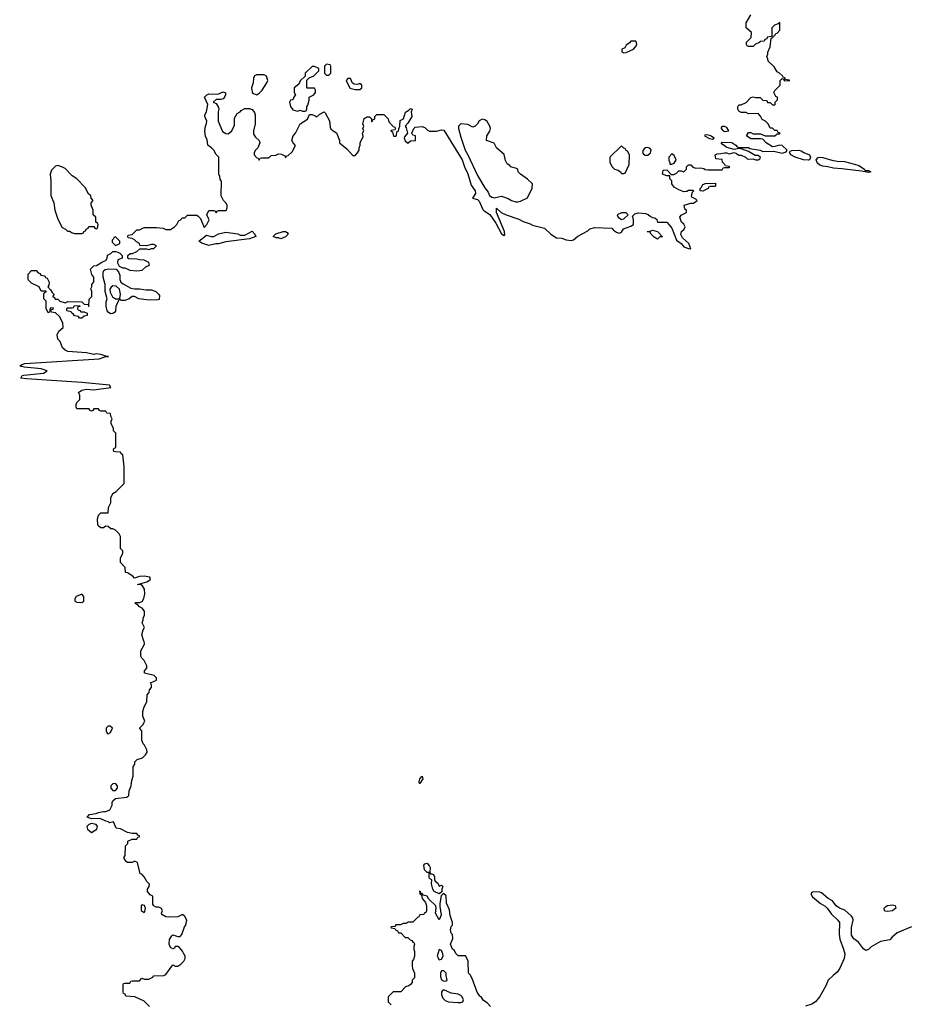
# Model space of a CAD drawing. Header units: inches. Extents: x 1980008 to 2252673, y 74414 to 260562.
# Tile 147 of 228: x 2127112 to 2134523, y 206989 to 215197. Entities that reach past the tile are written whole.
import ezdxf

# ---------------------------------------------------------------- set-up
doc = ezdxf.new("R2010")
doc.units = ezdxf.units.IN
doc.header["$MEASUREMENT"] = 0
for name, color, linetype in [('C1220', 7, 'Continuous'), ('C1221', 7, 'Continuous'), ('C1230', 7, 'Continuous'), ('C1231', 7, 'Continuous')]:
    doc.layers.add(name, color=color, linetype=linetype)

msp = doc.modelspace()

# ---------------------------------------------------------------- linework, layer by layer
at = {"layer": 'C1220', "color": 5, "elevation": 60}
msp.add_lwpolyline([(2128194, 206970), (2128150, 207014), (2128071.6, 207051.6), (2127998, 207058), (2127992.7, 207072.7), (2127978, 207078), (2127974, 207090), (2127974, 207150), (2127978, 207162), (2127990, 207166), (2128030, 207166), (2128038, 207182), (2128050, 207186), (2128110, 207186), (2128130, 207206), (2128150, 207198), (2128190, 207198), (2128223.6, 207216.4), (2128230, 207226), (2128314, 207230), (2128330, 207238), (2128390, 207318), (2128410, 207308), (2128431.6, 207308.4), (2128456.9, 207323.1), (2128482, 207350), (2128492, 207370), (2128491.3, 207390), (2128482, 207410), (2128470, 207432), (2128443.6, 207463.6), (2128430, 207472), (2128410, 207471.3), (2128402, 207458), (2128390, 207451.3), (2128370, 207462), (2128358.8, 207490), (2128361, 207530), (2128379.6, 207560.4), (2128390, 207568), (2128430, 207555.3), (2128450, 207555.3), (2128464.7, 207570), (2128486, 207634), (2128498, 207650), (2128503.6, 207676.4), (2128504.7, 207690), (2128490, 207722), (2128470, 207738), (2128430, 207718.8), (2128354.8, 207714.8), (2128330, 207718), (2128298, 207738), (2128294, 207750), (2128302, 207770), (2128291.1, 207791.1), (2128270, 207798), (2128250, 207798), (2128232, 207810), (2128223.5, 207823.5), (2128222, 207890), (2128200.7, 207900.7), (2128178, 207930), (2128178, 207950), (2128192, 207970), (2128194, 207990), (2128171.6, 208011.6), (2128151.1, 208051.1), (2128130, 208074), (2128118, 208078), (2128094, 208170), (2128070, 208182), (2128050, 208172), (2128010, 208172), (2127999.6, 208179.6), (2127983.6, 208203.6), (2127983.6, 208216.4), (2127992, 208230), (2127994, 208310), (2128014, 208330), (2128014, 208350), (2128050, 208366), (2128090, 208366), (2128098, 208382), (2128110, 208386), (2128110, 208394), (2128098, 208398), (2128090, 208412), (2128050, 208412), (2128010, 208422), (2127951.6, 208451.6), (2127918, 208458), (2127894, 208510), (2127862, 208502), (2127854, 208510), (2127830, 208514.8), (2127790, 208534.8), (2127770, 208538.8), (2127710, 208536), (2127674, 208550), (2127694, 208570), (2127750, 208579.3), (2127770.7, 208589.3), (2127810, 208597.2), (2127830, 208596), (2127864.7, 208610), (2127882, 208650), (2127882, 208670), (2127890, 208686), (2127910, 208706), (2128003.6, 208716.4), (2128016.9, 208723.1), (2128022, 208730), (2128024.7, 208770), (2128041, 208810), (2128046.4, 208853.6), (2128058, 208890), (2128058, 208970), (2128071.3, 208990), (2128072, 209010), (2128091.1, 209028.9), (2128135.3, 209044.7), (2128162, 209070), (2128174, 209090), (2128172, 209110), (2128152, 209150), (2128141, 209161), (2128131.3, 209190), (2128131.3, 209270), (2128112, 209290), (2128139.8, 209320.2), (2128156, 209350), (2128138, 209390), (2128138, 209430), (2128150.9, 209469.1), (2128172, 209510), (2128174, 209570), (2128192.7, 209587.3), (2128194, 209610), (2128212, 209630), (2128211.6, 209651.6), (2128202, 209670), (2128252, 209690), (2128252, 209710), (2128234, 209730), (2128154, 209750), (2128154, 209770), (2128172, 209790), (2128172, 209810), (2128150, 209854), (2128130, 209874), (2128122, 209890), (2128123.6, 209936.4), (2128152, 209990), (2128151.6, 210000)], dxfattribs=at)
for points in [[(2127850, 209308), (2127832, 209290), (2127832, 209270), (2127842, 209250), (2127850, 209244.7), (2127870, 209254), (2127886, 209290), (2127867.3, 209307.3)], [(2127910, 208828.7), (2127890, 208828), (2127872, 208810), (2127872, 208790), (2127890, 208772), (2127910, 208772), (2127928, 208790), (2127928.7, 208810)], [(2127710, 208497.2), (2127690, 208488.7), (2127671.3, 208470), (2127678, 208450), (2127710, 208422), (2127755.3, 208450), (2127762, 208470), (2127748.9, 208488.9)], [(2128130, 207818), (2128124.7, 207810), (2128124.7, 207770), (2128150, 207754), (2128156.4, 207763.6), (2128162, 207790), (2128152.9, 207812.9)]]:
    msp.add_lwpolyline(points, close=True, dxfattribs=at)
at = {"layer": 'C1221', "color": 5, "elevation": 60}
for points in [[(2129570, 214808), (2129550, 214806), (2129494, 214750), (2129492.7, 214727.3), (2129450, 214686), (2129441, 214659), (2129402, 214630), (2129402, 214590), (2129412, 214570), (2129402, 214558), (2129391.1, 214528.9), (2129370, 214526), (2129362, 214510), (2129370, 214474), (2129390, 214444.7), (2129430, 214434), (2129450, 214442), (2129470, 214434), (2129490, 214434), (2129502, 214438), (2129507.3, 214452.7), (2129508, 214470), (2129516.4, 214483.6), (2129526, 214526), (2129526, 214550), (2129566, 214570), (2129578, 214590), (2129578, 214610), (2129570, 214626), (2129510, 214626), (2129508, 214630), (2129508, 214692), (2129527.3, 214712.7), (2129566, 214730), (2129606, 214770), (2129606, 214790)], [(2129670, 214826), (2129654, 214810), (2129654, 214750), (2129670, 214734), (2129690, 214734), (2129706, 214750), (2129706, 214810), (2129702, 214822)], [(2129150, 214738), (2129090, 214738), (2129071.6, 214728.4), (2129062, 214710), (2129058, 214670), (2129046, 214630), (2129050, 214594), (2129051.1, 214591.1), (2129062, 214582), (2129090, 214571.3), (2129110, 214584.7), (2129133.2, 214610), (2129174, 214670), (2129182, 214690), (2129170, 214726)], [(2129870, 214706), (2129850, 214706), (2129834, 214690), (2129866.4, 214626.4), (2129910, 214614), (2129950, 214614), (2129966, 214630), (2129966, 214650), (2129950, 214666), (2129930, 214658), (2129900.4, 214660.4), (2129887.3, 214667.3)], [(2127430, 213982), (2127410, 213975.3), (2127376.9, 213943.1), (2127366, 213910), (2127371, 213850), (2127371.1, 213731.1), (2127398, 213670), (2127406, 213610), (2127430, 213534), (2127465.4, 213465.4), (2127494, 213450), (2127510, 213434), (2127530, 213434), (2127543.6, 213423.6), (2127570, 213414), (2127630, 213414), (2127642, 213418), (2127646, 213430), (2127662, 213438), (2127666, 213450), (2127682, 213458), (2127690, 213474), (2127730, 213474), (2127738, 213458), (2127750, 213454), (2127762, 213458), (2127766, 213490), (2127762, 213502), (2127746, 213510), (2127746, 213550), (2127726, 213570), (2127726, 213610), (2127708, 213650), (2127708.4, 213671.6), (2127726, 213690), (2127708.4, 213708.4), (2127706, 213730), (2127684.7, 213744.7), (2127658, 213798), (2127589.1, 213869.1), (2127550, 213895.3), (2127490, 213955.3), (2127470, 213968.7)], [(2128690, 213314), (2128630, 213335.3), (2128606, 213350), (2128670, 213402), (2128710, 213391), (2128730, 213391), (2128770, 213411.3), (2128830, 213424.7), (2128930, 213412), (2128950, 213402), (2128990, 213402), (2129050, 213434), (2129074, 213410), (2129082, 213390), (2129030, 213369), (2128830, 213344), (2128770, 213328.7), (2128748.4, 213328.4)], [(2129290, 213369), (2129270, 213378), (2129250, 213378), (2129226, 213390), (2129249.3, 213410.7), (2129308.9, 213431.1), (2129330, 213431.3), (2129343.6, 213423.6), (2129350, 213408), (2129330, 213388)], [(2127910, 213386), (2127898, 213382), (2127894, 213370), (2127882, 213358), (2127883.6, 213343.6), (2127910, 213314), (2127930, 213322), (2127946, 213330), (2127946, 213350)], [(2128070, 212952.7), (2128110, 212954.4), (2128165.8, 212945.8), (2128210, 212944.4), (2128246.8, 212930), (2128271, 212910), (2128276.8, 212896.8), (2128274.6, 212865.4), (2128250, 212858), (2128170, 212861.6), (2128106, 212870), (2128070, 212888.7), (2128050, 212888.7), (2128024.7, 212870), (2127990, 212857.2), (2127956.4, 212856.4), (2127950, 212866), (2127938, 212862), (2127913.7, 212806.3), (2127910, 212766), (2127903.6, 212756.4), (2127890, 212749), (2127870, 212744), (2127850, 212758), (2127842, 212770), (2127834, 212810), (2127834.6, 212845.4), (2127842, 212870), (2127824, 212930), (2127824, 212990), (2127808.9, 213051.1), (2127808.9, 213091.1), (2127814.6, 213105.4), (2127825.2, 213114.8), (2127850, 213120.7), (2127916.9, 213116.9), (2127936, 213096), (2127942, 213082), (2127946.4, 213066.4), (2127946, 213030), (2127956, 213010), (2127974.6, 212994.6), (2128039.3, 212959.3)], [(2127890, 212979), (2127873.7, 212966.3), (2127864.7, 212950), (2127866, 212926), (2127886.8, 212886.8), (2127910, 212871), (2127930, 212871.3), (2127947.3, 212872.7), (2127952.3, 212910), (2127943.7, 212950), (2127916, 212976)], [(2127622, 212762), (2127650, 212762), (2127674, 212750), (2127674, 212730), (2127650, 212726), (2127630, 212708), (2127610, 212708), (2127602, 212722), (2127568.4, 212728.4), (2127562, 212742), (2127546, 212750), (2127542, 212762), (2127506, 212770), (2127506, 212790), (2127510, 212794), (2127550, 212794), (2127562, 212798), (2127570, 212814), (2127612.7, 212812.7), (2127612.7, 212807.3), (2127598, 212802), (2127594, 212790), (2127598, 212778), (2127612.7, 212772.7)], [(2127630, 210408), (2127582, 210390), (2127572, 210370), (2127572, 210350), (2127590, 210341), (2127630, 210338), (2127648, 210350), (2127648, 210390)]]:
    msp.add_lwpolyline(points, close=True, dxfattribs=at)
msp.add_lwpolyline([(2128151.6, 210000), (2128151.1, 210011.1), (2128143.6, 210023.6), (2128131.3, 210070), (2128142, 210110), (2128154, 210130), (2128134, 210170), (2128142, 210190), (2128142, 210210), (2128154, 210230), (2128152.7, 210267.3), (2128134, 210290), (2128110, 210302), (2128098, 210318), (2128074, 210330), (2128082, 210338), (2128110, 210338), (2128134.4, 210345.6), (2128148, 210372), (2128155.5, 210410), (2128153, 210450), (2128136.7, 210476.7), (2128124.9, 210484.9), (2128094, 210490), (2128172, 210510), (2128202, 210530), (2128198, 210550), (2128150, 210557), (2128110, 210556.4), (2128070, 210542), (2128057, 210557), (2128010, 210586), (2127994, 210590), (2127991.3, 210631.3), (2127952.7, 210672.7), (2127952.7, 210707.3), (2127972, 210750), (2127972, 210770), (2127954, 210790), (2127952, 210890), (2127942, 210910), (2127910, 210942), (2127890, 210952), (2127872.7, 210952.7), (2127850, 210972), (2127830, 210974), (2127810, 210962), (2127790, 210962), (2127770, 210974), (2127764.7, 210990), (2127762, 211030), (2127770, 211066), (2127790, 211086), (2127850, 211086), (2127852, 211130), (2127872, 211170), (2127872, 211210), (2127890, 211246), (2127916.9, 211263.1), (2127982, 211330), (2127984.7, 211470), (2127972, 211570), (2127958, 211578), (2127952.7, 211592.7), (2127910, 211594), (2127898, 211598), (2127894, 211610), (2127898, 211622), (2127914, 211630), (2127914, 211750), (2127894, 211770), (2127894, 211790), (2127874, 211830), (2127874, 211850), (2127882, 211870), (2127872.7, 211892.7), (2127870, 211914), (2127838, 211918), (2127830, 211934), (2127790, 211934), (2127778, 211938), (2127770, 211954), (2127730, 211954), (2127722, 211938), (2127710, 211934), (2127698, 211938), (2127692, 211952), (2127590, 211954), (2127582, 211970), (2127582, 211990), (2127590, 212006), (2127614, 212030), (2127612.7, 212067.3), (2127602, 212090), (2127630, 212108.7), (2127670, 212116), (2127730, 212112.7), (2127770, 212116), (2127872, 212130), (2127862, 212150), (2127630, 212171.6), (2127170, 212203.1), (2127122, 212210), (2127132, 212230), (2127145.8, 212234.2), (2127310, 212249.4), (2127342, 212270), (2127290, 212286), (2127150, 212300.7), (2127112, 212310), (2127130, 212322), (2127154, 212330), (2127774, 212370), (2127830, 212389), (2127854, 212390), (2127830, 212391), (2127790, 212406.8), (2127750, 212411), (2127730, 212407.3), (2127670, 212420.7), (2127514, 212430), (2127490, 212442), (2127470, 212462), (2127450, 212514), (2127430, 212534), (2127424.7, 212570), (2127439.6, 212600.4), (2127474, 212630), (2127472, 212670), (2127443.6, 212723.6), (2127410, 212754), (2127378, 212758), (2127374, 212770), (2127378, 212782), (2127392.7, 212787.3), (2127390, 212794), (2127367.3, 212792.7), (2127362, 212758), (2127350, 212754), (2127334, 212790), (2127334, 212850), (2127314, 212870), (2127314, 212910), (2127318, 212922), (2127332.7, 212927.3), (2127332.7, 212932.7), (2127290, 212934), (2127274, 212970), (2127210, 213002), (2127185.4, 213025.4), (2127182, 213030), (2127183.6, 213076.4), (2127210, 213106), (2127250, 213106), (2127267.3, 213087.3), (2127282, 213082), (2127288.4, 213068.4), (2127322, 213062), (2127327.3, 213047.3), (2127342, 213042), (2127358, 213010), (2127356.4, 212983.6), (2127346, 212970), (2127370, 212946), (2127382, 212922), (2127398, 212910), (2127398, 212902), (2127386, 212890), (2127402, 212882), (2127407.3, 212867.3), (2127430, 212866), (2127446, 212850), (2127490, 212838), (2127512.7, 212847.3), (2127630, 212846), (2127650, 212826), (2127682, 212822), (2127690, 212806), (2127692.7, 212867.3), (2127714, 212890), (2127714, 212930), (2127706, 212954), (2127714, 212970), (2127714, 212990), (2127731.6, 213011.6), (2127731.6, 213051.6), (2127712.7, 213072.7), (2127703.6, 213116.4), (2127730, 213146), (2127751.6, 213148.4), (2127802, 213178), (2127830.6, 213189.4), (2127842, 213210), (2127845.4, 213234.6), (2127872.7, 213247.3), (2127890, 213266), (2127910, 213266), (2127930, 213258), (2127946, 213250), (2127966, 213230), (2127966, 213210), (2127930, 213194), (2127928.9, 213171.1), (2127942, 213142), (2127968.7, 213128.7), (2127990, 213128), (2128030, 213109), (2128090, 213104), (2128134, 213110), (2128163.6, 213136.4), (2128194, 213150), (2128190, 213172), (2128150, 213192), (2128110, 213194), (2128090, 213202), (2128023.6, 213203.6), (2128014, 213210), (2128014, 213230), (2128032.7, 213247.3), (2128051.6, 213248.4), (2128090, 213266), (2128112.7, 213287.3), (2128170, 213288), (2128190, 213282), (2128211, 213289), (2128229, 213289), (2128232, 213290), (2128252.7, 213312.7), (2128230, 213322), (2128210, 213322), (2128170, 213312), (2128114, 213314), (2128111.1, 213331.1), (2128085.4, 213345.4), (2128070, 213362), (2128050, 213374), (2128018, 213378), (2128014, 213390), (2128018, 213402), (2128050, 213406), (2128090, 213446), (2128110, 213446), (2128150, 213466), (2128254, 213466), (2128310, 213459), (2128330, 213448), (2128370, 213448.7), (2128402, 213470), (2128422, 213490), (2128438, 213522), (2128450, 213526), (2128470, 213546), (2128490, 213546), (2128512.7, 213567.3), (2128588.4, 213568.4), (2128600.4, 213560.4), (2128619, 213539), (2128650, 213466), (2128671.6, 213488.4), (2128691.6, 213528.4), (2128674, 213570), (2128690, 213606), (2128730, 213606), (2128742, 213602), (2128750, 213588), (2128758, 213602), (2128770, 213606), (2128832.7, 213607.3), (2128842, 213630), (2128842, 213650), (2128832, 213670), (2128812, 213690), (2128792, 213730), (2128794, 213850), (2128783.6, 213863.6), (2128782, 213890), (2128774, 213910), (2128774, 214050), (2128750, 214074), (2128732, 214110), (2128712, 214130), (2128682, 214150), (2128676.9, 214196.9), (2128662.8, 214222.8), (2128654.8, 214270), (2128661, 214310), (2128671.3, 214331.3), (2128672, 214350), (2128656, 214390), (2128656.9, 214403.1), (2128671.3, 214430), (2128682, 214490), (2128652, 214550), (2128670, 214568), (2128690, 214578), (2128763.6, 214576.4), (2128810, 214595.3), (2128828, 214588), (2128828.7, 214570), (2128821.2, 214550), (2128810, 214536), (2128790, 214531.3), (2128750, 214532), (2128726, 214510), (2128750, 214498), (2128770, 214466), (2128774, 214450), (2128768.7, 214430), (2128768.7, 214350), (2128804.7, 214264.7), (2128830, 214248), (2128850, 214246), (2128882, 214270), (2128903.6, 214316.4), (2128903.5, 214376.5), (2128925.4, 214414.6), (2128951.1, 214428.9), (2128959.6, 214440.4), (2128990, 214458), (2129030, 214457.2), (2129050, 214449), (2129070, 214422), (2129075.5, 214404.5), (2129075.1, 214330), (2129062.7, 214270), (2129062.7, 214242.7), (2129078, 214218), (2129108, 214190), (2129115.3, 214170), (2129098, 214130), (2129078, 214110), (2129068, 214090), (2129068.4, 214071.6), (2129090, 214046), (2129102, 214042), (2129110, 214026), (2129118, 214042), (2129130, 214046), (2129190, 214046), (2129210, 214066), (2129247.3, 214067.3), (2129270, 214078), (2129296.4, 214076.4), (2129322, 214062), (2129326, 214050), (2129332.7, 214047.3), (2129338, 214062), (2129350, 214066), (2129383.6, 214096.4), (2129411.6, 214148.4), (2129392, 214170), (2129382, 214190), (2129392, 214230), (2129412, 214250), (2129450, 214328), (2129511, 214369), (2129530, 214406), (2129550, 214406), (2129576.4, 214396.4), (2129590, 214386), (2129614, 214410), (2129650, 214428), (2129660.4, 214420.4), (2129694.6, 214354.6), (2129700.4, 214300.4), (2129707.3, 214287.3), (2129726, 214270), (2129754, 214254), (2129778, 214190), (2129778, 214170), (2129840.4, 214120.4), (2129890, 214066), (2129910, 214066), (2129930, 214086), (2129942, 214110), (2129942, 214130), (2129952, 214150), (2129952, 214170), (2129976.9, 214223.1), (2129972, 214250), (2129982, 214270), (2129974, 214290), (2129982, 214310), (2129974, 214330), (2129985.4, 214374.6), (2130000, 214381.3)], dxfattribs=at)
at = {"layer": 'C1230', "color": 5, "elevation": 60}
for points in [[(2130450, 208828.7), (2130446, 208830), (2130443.1, 208843.1), (2130449, 208869), (2130470, 208891.3), (2130474, 208870)], [(2130538, 208078), (2130550, 208078), (2130562, 208070), (2130571.1, 208051.1), (2130571, 208030), (2130576, 208016), (2130598.8, 207998.8), (2130610, 207974), (2130630, 207982), (2130642, 207970), (2130634, 207950), (2130634, 207926), (2130610, 207908.7), (2130570, 207928.7), (2130557.2, 207950), (2130546, 207994), (2130548, 208028), (2130530, 208038), (2130526, 208050), (2130528, 208088), (2130510, 208089), (2130489.5, 208110), (2130483.7, 208150), (2130490, 208161), (2130510, 208164.7), (2130530, 208142), (2130534.8, 208130), (2130532, 208090)], [(2134350, 207761.4), (2134330, 207766.4), (2134325.7, 207770), (2134323.1, 207790), (2134334.9, 207805.1), (2134350, 207813.8), (2134390, 207818.4), (2134413, 207813), (2134420.3, 207790), (2134390, 207769.1)], [(2130610, 207446), (2130594, 207390), (2130610, 207361), (2130630, 207366), (2130645.2, 207390), (2130641.2, 207410), (2130630, 207438)], [(2130650, 207268), (2130630, 207268), (2130621, 207250), (2130622, 207222), (2130630, 207194), (2130650, 207182), (2130670, 207184.7), (2130678, 207190), (2130668, 207230), (2130668, 207250)], [(2130650, 207109), (2130636.9, 207103.1), (2130630.8, 207089.2), (2130630.9, 207069.1), (2130640.9, 207040.9), (2130659.9, 207019.9), (2130689.1, 207010.9), (2130770, 207003), (2130790, 207004.9), (2130809.1, 207010.9), (2130812.9, 207027.1), (2130801.2, 207050), (2130790, 207061.2), (2130770, 207074), (2130710, 207082)]]:
    msp.add_lwpolyline(points, close=True, dxfattribs=at)
for points in [[(2131038, 206970), (2131010, 207002), (2130979.6, 207019.6), (2130962, 207050), (2130950, 207058), (2130926, 207090), (2130885.4, 207205.4), (2130870, 207234), (2130854, 207250), (2130851.3, 207351.3), (2130830, 207394), (2130770, 207394), (2130750, 207414), (2130738.8, 207438.8), (2130722, 207450), (2130704.7, 207490), (2130723.6, 207536.4), (2130722, 207570), (2130710, 207582), (2130704.9, 207610), (2130710, 207638), (2130722, 207650), (2130721, 207670), (2130701.6, 207730), (2130698, 207778), (2130671.6, 207831.6), (2130670, 207894), (2130646, 207914), (2130628, 207892), (2130615.3, 207830), (2130615.3, 207804.7), (2130628.4, 207731.6), (2130610, 207694), (2130581, 207750), (2130584.7, 207790), (2130582, 207810), (2130524.7, 207864.7), (2130510.7, 207890.7), (2130478, 207898), (2130470, 207912), (2130454, 207914), (2130454, 207926), (2130447.3, 207932.7), (2130448, 207910), (2130462, 207902), (2130468, 207870), (2130496.4, 207836.4), (2130506, 207810), (2130506, 207770), (2130502, 207758), (2130486, 207750), (2130482, 207738), (2130450, 207734), (2130442, 207718), (2130430, 207714), (2130390, 207674), (2130352.7, 207672.7), (2130336.4, 207663.6), (2130310, 207662), (2130287.3, 207652.7), (2130250, 207652), (2130242, 207638), (2130210, 207634), (2130206, 207630), (2130210, 207626), (2130242, 207622), (2130246, 207610), (2130262, 207602), (2130270, 207586), (2130290, 207586), (2130327.3, 207547.3), (2130350, 207546), (2130367.3, 207527.3), (2130382, 207522), (2130390, 207506), (2130402, 207502), (2130406, 207490), (2130398, 207470), (2130398, 207450), (2130406, 207430), (2130406, 207390), (2130396.4, 207363.6), (2130386, 207350), (2130386, 207310), (2130388.4, 207288.4), (2130406, 207250), (2130406, 207210), (2130386, 207190), (2130386, 207170), (2130370, 207154), (2130356.4, 207143.6), (2130330, 207134), (2130290, 207094), (2130227.3, 207092.7), (2130186, 207050), (2130186, 207010), (2130210, 206986)], [(2134550, 207634.8), (2134430, 207586), (2134388.7, 207550), (2134370, 207526), (2134290, 207511.3), (2134212.9, 207467.1), (2134190, 207446), (2134170, 207438), (2134150, 207451), (2134106.6, 207506.6), (2134070, 207534.9), (2134050, 207566.8), (2134049.3, 207630), (2134063.6, 207690), (2134059.5, 207710), (2134046.9, 207726.9), (2133994.9, 207774.9), (2133950, 207790.4), (2133921.6, 207810), (2133890.3, 207850.3), (2133854.8, 207870), (2133798.5, 207918.5), (2133784, 207924), (2133730, 207927.3), (2133718.6, 207921.4), (2133709.2, 207910), (2133724.2, 207884.2), (2133789.7, 207829.7), (2133830, 207807.3), (2133847.3, 207790), (2133881.4, 207741.4), (2133935.1, 207690), (2133949, 207670), (2133946.3, 207573.7), (2133952.3, 207532.3), (2133983.7, 207450), (2133992.7, 207410), (2133989, 207370), (2133953.2, 207290), (2133930, 207256), (2133895.3, 207230), (2133855.3, 207190), (2133836.5, 207143.5), (2133786.3, 207053.7), (2133749.4, 207010.6), (2133718, 206990), (2133666.8, 206973.2)]]:
    msp.add_lwpolyline(points, dxfattribs=at)
at = {"layer": 'C1231', "color": 5, "elevation": 60}
msp.add_lwpolyline([(2130000, 214381.3), (2130010, 214386), (2130030, 214386), (2130046, 214370), (2130046, 214350), (2130050, 214346), (2130058, 214362), (2130074, 214370), (2130074, 214390), (2130090, 214406), (2130150, 214406), (2130186, 214370), (2130190, 214346), (2130227.3, 214307.3), (2130242, 214302), (2130246, 214290), (2130242, 214278), (2130210, 214274), (2130206, 214270), (2130222, 214262), (2130230, 214226), (2130250, 214226), (2130254, 214230), (2130258, 214262), (2130271.6, 214268.4), (2130272.7, 214287.3), (2130282, 214310), (2130284.7, 214355.3), (2130314, 214370), (2130330, 214426), (2130358, 214442), (2130370, 214458), (2130386, 214450), (2130378, 214430), (2130382, 214390), (2130350, 214334), (2130326, 214310), (2130334.6, 214294.6), (2130346, 214250), (2130320.4, 214219.6), (2130318, 214210), (2130327.3, 214187.3), (2130350, 214168), (2130370, 214188), (2130412, 214190), (2130412, 214230), (2130390, 214234), (2130382, 214250), (2130398, 214290), (2130410, 214302), (2130467.3, 214307.3), (2130490, 214298), (2130510, 214278), (2130530, 214268), (2130588.4, 214268.4), (2130630, 214278), (2130650, 214275.3), (2130802.2, 214030), (2130820.4, 213970), (2130850.7, 213910.7), (2130876.4, 213816.4), (2130911.6, 213770), (2130912.7, 213747.3), (2130888, 213710), (2130930, 213698), (2130944.7, 213684.7), (2130975.5, 213615.5), (2130984.7, 213604.8), (2131034.3, 213574.3), (2131081.7, 213501.7), (2131130, 213412.7), (2131144.4, 213404.4), (2131150, 213394), (2131157.1, 213402.9), (2131155.8, 213430), (2131088.6, 213588.6), (2131090, 213626), (2131128, 213590), (2131169.3, 213569.3), (2131275.5, 213535.5), (2131310, 213514), (2131370, 213495.3), (2131390, 213484), (2131490, 213459), (2131542, 213410), (2131590, 213379), (2131634.6, 213374.6), (2131670, 213362), (2131710, 213355.3), (2131730, 213362), (2131766.4, 213393.6), (2131850, 213438), (2131867.1, 213452.9), (2131910, 213464), (2132050, 213458), (2132063.1, 213443.1), (2132090, 213426), (2132110, 213418), (2132119.6, 213420.4), (2132130, 213426), (2132146.4, 213453.6), (2132210, 213475.3), (2132231.3, 213488.7), (2132231.3, 213530), (2132222, 213558), (2132241, 213579), (2132272, 213588), (2132330, 213582), (2132353.6, 213573.6), (2132370, 213558), (2132390, 213548), (2132410, 213546), (2132426, 213530), (2132430, 213508), (2132510, 213508), (2132530, 213488), (2132550, 213458), (2132590, 213358), (2132628, 213330), (2132650, 213304), (2132690, 213288.7), (2132710, 213288), (2132692, 213330), (2132639.6, 213379.6), (2132625.4, 213405.4), (2132632, 213430), (2132654, 213450), (2132662, 213470), (2132651.3, 213491.3), (2132632, 213510), (2132618, 213550), (2132630, 213568), (2132674, 213590), (2132674, 213610), (2132658, 213618), (2132654, 213650), (2132710, 213668), (2132731.6, 213668.4), (2132762, 213690), (2132750, 213702), (2132718, 213718), (2132714, 213730), (2132722, 213758), (2132734, 213770), (2132730, 213774), (2132690, 213772), (2132676.4, 213763.6), (2132650, 213762), (2132610, 213778), (2132570, 213802), (2132552, 213830), (2132550, 213854), (2132534, 213870), (2132534, 213894), (2132510, 213894), (2132474, 213910), (2132478, 213942), (2132510, 213946), (2132546, 213906), (2132567.3, 213907.3), (2132590, 213918), (2132610, 213938), (2132630, 213938), (2132651.6, 213928.4), (2132674, 213950), (2132674, 213970), (2132690, 213986), (2132710, 213986), (2132727.3, 213967.3), (2132750, 213958), (2132790, 213962), (2132816.4, 213956.4), (2132828.4, 213948.4), (2132850, 213946), (2132970, 213946), (2132978, 213962), (2132990, 213966), (2133030, 213966), (2133034, 213970), (2133030, 213974), (2132998, 213978), (2132994, 213990), (2132974, 214010), (2132970, 214032), (2132918, 214038), (2132912, 214070), (2132930, 214079), (2132959.8, 214080.2), (2132990, 214088), (2133007.3, 214087.3), (2133030, 214078), (2133070, 214088.7), (2133090, 214082), (2133110, 214068), (2133130, 214068), (2133166, 214050), (2133178, 214038), (2133190, 214035.3), (2133230, 214038), (2133250, 214028.7), (2133270, 214028.7), (2133283.6, 214036.4), (2133291.6, 214048.4), (2133270, 214064.7), (2133244.7, 214064.7), (2133190, 214098), (2133136.9, 214116.9), (2133110, 214122), (2133070, 214116), (2133010, 214131), (2132970, 214158), (2132961, 214170), (2132970, 214175.1), (2133050, 214172), (2133085.2, 214150), (2133097, 214137), (2133110, 214132), (2133190, 214132.3), (2133202.7, 214122.7), (2133288.7, 214110), (2133310, 214097), (2133402, 214102), (2133470, 214083.6), (2133505.4, 214094.6), (2133512, 214110), (2133470, 214147.3), (2133450, 214151), (2133410, 214138.8), (2133390, 214137.3), (2133336.3, 214170), (2133310, 214201), (2133290, 214204.9), (2133210, 214204), (2133174, 214230), (2133190, 214258), (2133210, 214258), (2133230, 214246), (2133290, 214246), (2133330, 214228), (2133410, 214228), (2133430, 214246), (2133450, 214246), (2133454, 214250), (2133438, 214258), (2133430, 214274), (2133410, 214274), (2133391.6, 214291.6), (2133370, 214294), (2133354, 214330), (2133330.9, 214350.9), (2133305.4, 214365.4), (2133290, 214394), (2133270, 214414), (2133190, 214412), (2133170, 214422), (2133130, 214422), (2133110, 214434), (2133102, 214450), (2133102, 214470), (2133110, 214486), (2133130, 214486), (2133170, 214506), (2133210, 214548), (2133230, 214555.3), (2133250, 214548), (2133287.3, 214547.3), (2133310, 214526), (2133342, 214522), (2133350, 214506), (2133370, 214506), (2133390, 214486), (2133410, 214486), (2133414, 214490), (2133414, 214510), (2133431.6, 214528.4), (2133432, 214550), (2133418, 214558), (2133402, 214590), (2133410, 214606), (2133454, 214650), (2133454, 214690), (2133470, 214706), (2133482, 214702), (2133490, 214686), (2133534, 214690), (2133530, 214694), (2133498, 214698), (2133492, 214712), (2133478, 214718), (2133474, 214730), (2133450, 214752), (2133430, 214762), (2133403.6, 214803.6), (2133354, 214850), (2133351.6, 214871.6), (2133342, 214890), (2133351.6, 214908.4), (2133352.7, 214927.3), (2133372, 214970), (2133378, 215042), (2133392.7, 215047.3), (2133398, 215062), (2133410, 215066), (2133418, 215082), (2133430, 215086), (2133450.9, 215109.1), (2133452.7, 215172.7), (2133438, 215162), (2133406, 215150), (2133386, 215130), (2133386, 215070), (2133382, 215058), (2133347.3, 215052.7), (2133342, 215038), (2133327.3, 215032.7), (2133322, 215018), (2133290, 215014), (2133276.4, 215003.6), (2133250, 214994), (2133230, 214974), (2133190, 214974), (2133178, 214978), (2133174, 214990), (2133174, 215010), (2133211.6, 215048.4), (2133214, 215090), (2133172, 215130), (2133172, 215170), (2133210, 215238)], dxfattribs=at)
for points in [[(2132250, 215018), (2132210, 215018), (2132196.9, 215003.1), (2132170, 214986), (2132158, 214962), (2132134, 214950), (2132134, 214930), (2132150, 214922), (2132170, 214924.7), (2132230, 214952), (2132248, 214970), (2132258, 214990), (2132254.6, 215014.6)], [(2130970, 214368), (2130945.4, 214354.6), (2130930, 214328), (2130912, 214310), (2130890, 214302), (2130850, 214322), (2130790, 214328), (2130772, 214310), (2130771.3, 214288.7), (2130790, 214218), (2130827.2, 214110), (2130850.2, 214070.2), (2130930, 213897.3), (2130990, 213796), (2131019.9, 213759.9), (2131030, 213732), (2131050, 213718), (2131070, 213711.3), (2131130, 213724.7), (2131186.4, 213706.4), (2131214, 213690), (2131250, 213678), (2131270, 213678), (2131290, 213684.7), (2131348.4, 213711.6), (2131387.3, 213792.7), (2131388, 213830), (2131348.4, 213868.4), (2131290, 213908), (2131268, 213930), (2131266, 213950), (2131256.4, 213956.4), (2131209.1, 213969.1), (2131200.4, 213980.4), (2131176.4, 213996.4), (2131163.1, 214023.1), (2131153.6, 214073.6), (2131090, 214128), (2131068.4, 214168.4), (2131006, 214190), (2131008, 214228), (2131032.9, 214267.1), (2131039, 214290), (2131034, 214310), (2131010, 214348), (2130990, 214362)], [(2132843.8, 214236.2), (2132825.4, 214234.6), (2132822, 214230), (2132866.2, 214206.2), (2132890, 214200.7), (2132904, 214210), (2132882, 214222), (2132877.2, 214230)], [(2132990, 214308), (2132972.7, 214307.3), (2132962, 214298), (2132962, 214290), (2132978, 214270), (2132990, 214265.5), (2133010, 214267.7), (2133026, 214270), (2133010, 214298)], [(2132130, 214146), (2132034, 214050), (2132034, 214010), (2132050, 213974), (2132074, 213950), (2132102, 213942), (2132125.4, 213925.4), (2132130, 213914), (2132150, 213914), (2132162, 213918), (2132195.3, 213990), (2132198, 214070), (2132182, 214102), (2132170, 214106), (2132162, 214122), (2132150, 214126)], [(2132350, 214132.7), (2132330, 214129), (2132319.8, 214120.2), (2132311, 214110), (2132306.8, 214090), (2132314.8, 214074.8), (2132327.1, 214067.1), (2132350, 214066.8), (2132372.5, 214087.5), (2132377.2, 214110), (2132370, 214122)], [(2132550, 214078), (2132524.7, 214050), (2132524.7, 214024.7), (2132534, 214006), (2132534, 213994), (2132550, 213992), (2132570, 214002), (2132588, 214030), (2132570, 214066)], [(2133690, 214027.3), (2133647.9, 214027.9), (2133579, 214050), (2133542.7, 214070), (2133532.7, 214090), (2133538, 214102), (2133552.1, 214107.9), (2133610, 214108.7), (2133630, 214103.8), (2133651, 214090), (2133698.8, 214070), (2133706, 214050), (2133698, 214030)], [(2134190, 213922), (2134133.2, 213933.2), (2133970, 213953.5), (2133898, 213958), (2133851, 213971), (2133810, 213976.3), (2133785.3, 213985.3), (2133763.5, 214003.5), (2133755.1, 214030), (2133770, 214047.3), (2133790.3, 214050.3), (2133810, 214048.9), (2133885.5, 214025.5), (2133930, 214016.9), (2133990, 214014.9), (2134073.9, 213993.9), (2134110, 213980.3), (2134158, 213950), (2134161, 213941), (2134190, 213940.7), (2134210, 213929)], [(2132810, 213768), (2132786, 213770), (2132786, 213790), (2132799, 213801), (2132810, 213822), (2132832.7, 213832.7), (2132914, 213834), (2132914, 213810), (2132910, 213806), (2132870, 213806), (2132858, 213802), (2132854, 213790)], [(2132130, 213588), (2132094, 213570), (2132102, 213550), (2132130, 213532), (2132150, 213538), (2132186, 213570), (2132170, 213586)], [(2132430, 213368.7), (2132403.1, 213383.1), (2132378, 213410), (2132368, 213428), (2132352, 213428), (2132349, 213429), (2132346, 213430), (2132347.3, 213432.7), (2132370, 213434), (2132390, 213442), (2132430.9, 213430.9), (2132454, 213410), (2132458, 213398), (2132472, 213390), (2132470, 213386), (2132450, 213386)]]:
    msp.add_lwpolyline(points, close=True, dxfattribs=at)

doc.saveas('drawing.dxf')
